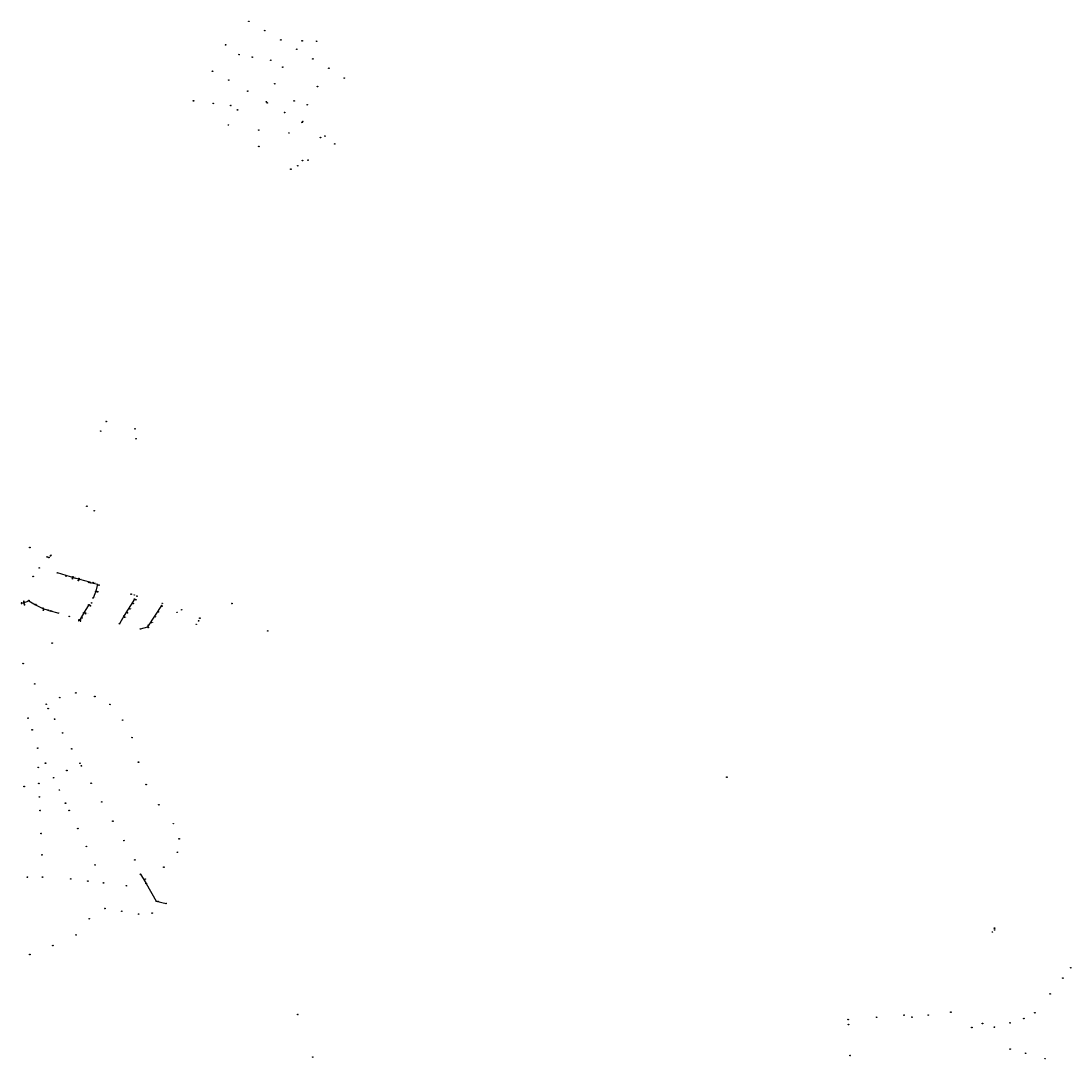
# Model space of a CAD drawing. Header units: metres. Extents: x 177672 to 188115, y 441569 to 447936.
# Tile 14 of 17: x 182813 to 185432, y 445348 to 447936. Entities that reach past the tile are written whole.
import ezdxf

# ---------------------------------------------------------------- set-up
doc = ezdxf.new("R2010")
doc.units = ezdxf.units.M

msp = doc.modelspace()

# ---------------------------------------------------------------- linework, layer by layer
at = {"layer": 'CON_BxH0x0mm', "linetype": 'Continuous'}
for points in [[(182941.114, 446545.642), (182941.89, 446548.834)], [(182956.596, 446544.644), (182956.145, 446541.3)], [(183110.98, 445808.61), (183125.15, 445785.84)], [(183125.15, 445785.84), (183150.44, 445741.7)], [(183150.44, 445741.7), (183174.81, 445736.23)]]:
    msp.add_lwpolyline(points, dxfattribs=at)
at = {"layer": 'CON_BxH125x125mm'}
for p, q in [((183096.8, 446494.41), (183098.54, 446493.49)), ((183081.64, 446471.88), (183083.84, 446470.56)), ((183089.82, 446484.84), (183092.36, 446483.81)), ((183164.21, 446478.15), (183164.36, 446477.81)), ((183068.57, 446450.93), (183070.49, 446449.96)), ((183075.55, 446462.23), (183077.72, 446461.05)), ((183146.35, 446451.71), (183147.24, 446451.22)), ((183154.31, 446464.04), (183154.97, 446463.61)), ((183129.77, 446424.73), (183129.97, 446424.38)), ((183137.05, 446437.29), (183137.96, 446436.78))]:
    msp.add_line(p, q, dxfattribs=at)
at = {"layer": 'CON_BxH160x160mm'}
for p, q in [((182941.89, 446548.83), (182942.08, 446549.52)), ((182956.6, 446544.64), (182956.84, 446545.32)), ((182985.63, 446536.46), (183004.63, 446531.6)), ((183000.03, 446514.57), (183004.63, 446531.6)), ((182832.28, 446490.68), (182832.24, 446490.58)), ((182832.28, 446490.68), (182849.35, 446480.81)), ((182849.35, 446480.81), (182849.29, 446480.7)), ((182849.35, 446480.81), (182867.51, 446471.67)), ((182867.51, 446471.67), (182867.45, 446471.52)), ((182867.51, 446471.67), (182880.37, 446466.84)), ((182970.87, 446460.86), (182982.38, 446479.99)), ((182982.45, 446479.94), (182982.38, 446479.99)), ((182880.37, 446466.84), (182880.36, 446466.78)), ((182880.37, 446466.84), (182886.59, 446465)), ((182886.59, 446465), (182886.57, 446464.98)), ((182960.95, 446444.57), (182970.87, 446460.86)), ((182970.51, 446460.79), (182970.87, 446460.86))]:
    msp.add_line(p, q, dxfattribs=at)
at = {"layer": 'CON_BxH160x160mm', "linetype": 'Continuous'}
for points in [[(182992.997, 446535.843), (182992.459, 446534.702)], [(182992.382, 446497.715), (182992.888, 446497.528), (182993.491, 446497.758), (182998.228, 446509.042), (183000.033, 446514.566)], [(182998.945, 446513.715), (182999.637, 446514.048), (183000.033, 446514.566)], [(183003.896, 446512.956), (183003.401, 446513.181), (183003.236, 446513.348), (183000.229, 446514.199), (183000.033, 446514.566)], [(182986.062, 446477.832), (182986.246, 446478.11), (182986.254, 446478.171), (182986.222, 446478.215), (182983.067, 446480.156), (182982.379, 446479.989)], [(182906.062, 446459.98), (182905.849, 446459.699), (182905.664, 446459.546), (182905.341, 446459.515), (182886.592, 446465.003)], [(182974.107, 446458.262), (182974.467, 446458.879), (182974.492, 446458.973), (182974.467, 446459.036), (182971.279, 446460.962), (182970.867, 446460.86)]]:
    msp.add_lwpolyline(points, dxfattribs=at)
at = {"layer": 'CON_BxH200x200mm'}
for p, q in [((182814.74, 446484.9), (182818.01, 446485.26)), ((182819.07, 446486.11), (182819.83, 446488.28)), ((182819.25, 446484.69), (182821.26, 446481.72)), ((182819.55, 446485.64), (182832.28, 446490.68)), ((182957.72, 446442.24), (182959.84, 446443.48)), ((182960.73, 446443.11), (182961.18, 446441.41))]:
    msp.add_line(p, q, dxfattribs=at)
at = {"layer": 'CON_BxH300x300mm', "linetype": 'Continuous'}
for points in [[(183070.04, 446453.49), (183058.48, 446433.45)], [(183110.77, 446420.33), (183129.39, 446425.43)]]:
    msp.add_lwpolyline(points, dxfattribs=at)
at = {"layer": 'CON_BxH600x600mm', "linetype": 'Continuous'}
for points in [[(183096.09, 446494.78), (183070.04, 446453.49)], [(183129.39, 446425.43), (183163.9, 446478.89)]]:
    msp.add_lwpolyline(points, dxfattribs=at)
at = {"layer": 'CON_BxH800x800mm', "linetype": 'Continuous'}
for points in [[(182947.62, 446547.18), (182903.59, 446559.89)], [(182984.85, 446536.66), (182947.62, 446547.18)]]:
    msp.add_lwpolyline(points, dxfattribs=at)
at = {"layer": 'NOD_eindkap'}
msp.add_circle((182882.4, 446598.57), 0.8, dxfattribs=at)
at = {"layer": 'NOD_externe_overstor'}
msp.add_circle((183174.81, 445736.23), 0.8, dxfattribs=at)
at = {"layer": 'NOD_gemaal'}
for centre in [(183580.74, 447818.16), (183595.39, 447629.57), (183097.33, 446919.18), (182995.61, 446715.11), (183256.04, 446440.47), (183428.39, 446415.31), (184573.59, 446050.7), (185241.24, 445674.39), (183503.16, 445459.09)]:
    msp.add_circle(centre, 0.8, dxfattribs=at)
at = {"layer": 'NOD_inprikpunt_persl'}
for centre in [(183552.6, 447772.61), (183099.85, 446894.63), (182977.24, 446726.29), (182878.19, 446599.96), (183339.01, 446483.7), (185235.91, 445664.8), (183540.72, 445352.93)]:
    msp.add_circle(centre, 0.8, dxfattribs=at)
at = {"layer": 'NOD_inspectieput'}
for centre in [(182886.19, 446602.28), (183110.77, 446420.33)]:
    msp.add_circle(centre, 0.8, dxfattribs=at)
at = {"layer": 'NOD_inspectieput_dwa'}
for centre in [(183381.22, 447935.28), (183420.91, 447912.17), (183461.13, 447888.8), (183514.37, 447886.8), (183550.4, 447885.59), (183323.37, 447876.71), (183500.69, 447865.7), (183356.92, 447852.42), (183389.88, 447845.81), (183435.93, 447838.21), (183540.92, 447841.4), (183290.69, 447810.86), (183465.87, 447821.12), (183331.04, 447788.95), (183445.77, 447779.6), (183619.24, 447793.86), (183378.43, 447761.2), (183243.09, 447737.12), (183292.56, 447730.62), (183336.13, 447725.39), (183425, 447734.67), (183494.41, 447736.91), (183526.98, 447727.33), (183352.91, 447714.45), (183470.49, 447708.01), (183330.25, 447676.79), (183513.97, 447683.37), (183406.03, 447664.24), (183481.33, 447656.85), (183570.96, 447649.33), (183406.19, 447623.58), (183560.06, 447645.3), (183503.13, 447575.21), (183515.04, 447587.98), (183529.07, 447589.02), (183485.99, 447566.71), (183011.67, 446913.63), (183025.58, 446937.65), (183087.72, 446507.13), (183095.45, 446505), (183102.15, 446502.09), (183165.37, 446484.2), (183213.69, 446468.37), (183070.15, 446450.98), (183202.23, 446461.79), (183259.06, 446447.34), (183130.7, 446429.77), (183250.07, 446431.89), (185241.55, 445670)]:
    msp.add_circle(centre, 0.8, dxfattribs=at)
at = {"layer": 'NOD_inspectieput_gem'}
for centre in [(182834.97, 446623.55), (182858.42, 446572.49), (182843.43, 446551.49), (182925.47, 446552.16), (182986.79, 446535.01), (183007.61, 446529.38), (182988.96, 446485.26), (182868.92, 446467.2), (182933.26, 446451.67), (182965.22, 446447.84), (182890.69, 446385.11), (182818.33, 446333.95), (182847.18, 446283.14), (182949.82, 446260.82), (182876.08, 446232.62), (182909.47, 446249.11), (182997.12, 446251.83), (183034.74, 446232.19), (182880.71, 446221.78), (182830.51, 446198.07), (182896.78, 446195.34), (183066.51, 446193.15), (182840.73, 446168.76), (182916.84, 446161.04), (183089.92, 446149.35), (182854.6, 446123.18), (182939.43, 446121.52), (182856.08, 446075.14), (182873.99, 446085.72), (182960.07, 446085.48), (182963.62, 446079), (183105.92, 446088.37), (182894.23, 446049.49), (182927.21, 446067.36), (182820.89, 446027.58), (182857.46, 446035.28), (182987.93, 446035.71), (183125.29, 446032.27), (182858.83, 446001.59), (182908.67, 446018.83), (182923.99, 445986.15), (183014.25, 445989.05), (183156.82, 445982.22), (182860.43, 445967.78), (182932.97, 445968.06), (182954.68, 445922.58), (183042.05, 445941.17), (183192.92, 445934.9), (182862.95, 445910.42), (183069.63, 445892.58), (183207.59, 445897.21), (182975.93, 445878.16), (182865.24, 445857.05), (183096.81, 445844.5), (183202.97, 445863.62), (182997.74, 445831.98), (183169.24, 445826.55), (182829, 445801.42), (182866.6, 445801.69), (182936.88, 445797.16), (182979.77, 445791.88), (183018.7, 445787.19), (183122.95, 445796.75), (183075.73, 445780.22), (183155.41, 445740.73), (183022.28, 445723.28), (183064.28, 445716.38), (183106.27, 445709.49), (183140.04, 445712.02), (182983.28, 445697.8), (182950.3, 445657.52), (182892.41, 445630.98), (182835.02, 445608.72), (185431.19, 445575.83), (185411.76, 445549.98), (185379.94, 445510.32), (184876.3, 445446.3), (184947.1, 445452.15), (185015.5, 445457.3), (185035.2, 445452.5), (185076, 445457.78), (185132.14, 445464.79), (185314.42, 445448.92), (185341.78, 445463.43), (184876.95, 445433.9), (185184.7, 445426.63), (185211.34, 445436.77), (185240.81, 445427.54), (185280.01, 445438.23), (185280.14, 445372.96), (184880.9, 445356.95), (185318.73, 445362.42), (185367.31, 445348.98)]:
    msp.add_circle(centre, 0.8, dxfattribs=at)
at = {"layer": 'NOD_inspectieput_it'}
for centre in [(182903.59, 446559.89), (182947.62, 446547.18), (182982.29, 446536.35), (182984.85, 446536.66), (183096.09, 446494.78), (183163.9, 446478.89), (183070.04, 446453.49), (183129.39, 446425.43)]:
    msp.add_circle(centre, 0.8, dxfattribs=at)
at = {"layer": 'NOD_inspectieput_rwa'}
for centre in [(183058.48, 446433.45), (183110.77, 446420.33), (183110.98, 445808.61), (183125.15, 445785.84), (183150.44, 445741.7)]:
    msp.add_circle(centre, 0.8, dxfattribs=at)
at = {"layer": 'NOD_kolk'}
for centre in [(182942.29, 446550.29), (182957.11, 446546.07), (182941.11, 446545.64), (182956.14, 446541.3), (182993, 446535.84), (182992.38, 446497.72), (182998.95, 446513.72), (183003.9, 446512.96), (182832.57, 446491.31), (182849.65, 446481.42), (182867.76, 446472.26), (182880.51, 446467.56), (182981.77, 446480.37), (182986.06, 446477.83), (183084.52, 446470.14), (183093.1, 446483.5), (183099.25, 446493.12), (183164.67, 446477.08), (182887.14, 446465.54), (182906.06, 446459.98), (182969.73, 446460.63), (182974.11, 446458.26), (183071.2, 446449.59), (183078.42, 446460.67), (183147.95, 446450.84), (183155.64, 446463.18), (183130.35, 446423.68), (183138.66, 446436.39)]:
    msp.add_circle(centre, 0.8, dxfattribs=at)
at = {"layer": 'NOD_onbekend'}
msp.add_circle((182960.53, 446443.89), 0.8, dxfattribs=at)
at = {"layer": 'NOD_ontvangstput'}
msp.add_circle((182818.81, 446485.35), 0.8, dxfattribs=at)
at = {"layer": 'NOD_uitlaat_lozingsw'}
for centre in [(183427.26, 447731.73), (183515.72, 447685.57)]:
    msp.add_circle(centre, 0.8, dxfattribs=at)
at = {"layer": 'NOD_woelput'}
msp.add_circle((182887.57, 446604.08), 0.8, dxfattribs=at)
at = {"layer": 'NOD_zakput', "linetype": 'Continuous'}
for points in [[(182814.948, 446484.814), (182814.914, 446485.073), (182814.814, 446485.314), (182814.655, 446485.521), (182814.448, 446485.68), (182814.207, 446485.78), (182813.948, 446485.814), (182813.689, 446485.78), (182813.448, 446485.68), (182813.241, 446485.521), (182813.082, 446485.314), (182812.982, 446485.073), (182812.948, 446484.814), (182812.982, 446484.555), (182813.082, 446484.314), (182813.241, 446484.107), (182813.448, 446483.948), (182813.689, 446483.848), (182813.948, 446483.814), (182814.207, 446483.848), (182814.448, 446483.948), (182814.655, 446484.107), (182814.814, 446484.314), (182814.914, 446484.555), (182814.948, 446484.814)], [(182821.085, 446489.039), (182821.05, 446489.298), (182820.951, 446489.539), (182820.792, 446489.746), (182820.585, 446489.905), (182820.343, 446490.005), (182820.085, 446490.039), (182819.826, 446490.005), (182819.585, 446489.905), (182819.377, 446489.746), (182819.218, 446489.539), (182819.119, 446489.298), (182819.085, 446489.039), (182819.119, 446488.78), (182819.218, 446488.539), (182819.377, 446488.332), (182819.585, 446488.173), (182819.826, 446488.073), (182820.085, 446488.039), (182820.343, 446488.073), (182820.585, 446488.173), (182820.792, 446488.332), (182820.951, 446488.539), (182821.05, 446488.78), (182821.085, 446489.039)], [(182822.705, 446481.051), (182822.671, 446481.31), (182822.571, 446481.551), (182822.412, 446481.759), (182822.205, 446481.918), (182821.964, 446482.017), (182821.705, 446482.051), (182821.446, 446482.017), (182821.205, 446481.918), (182820.998, 446481.759), (182820.839, 446481.551), (182820.739, 446481.31), (182820.705, 446481.051), (182820.739, 446480.793), (182820.839, 446480.551), (182820.998, 446480.344), (182821.205, 446480.185), (182821.446, 446480.086), (182821.705, 446480.051), (182821.964, 446480.086), (182822.205, 446480.185), (182822.412, 446480.344), (182822.571, 446480.552), (182822.671, 446480.793), (182822.705, 446481.052)], [(182958.035, 446441.822), (182958, 446442.081), (182957.901, 446442.322), (182957.742, 446442.529), (182957.535, 446442.688), (182957.293, 446442.788), (182957.035, 446442.822), (182956.776, 446442.788), (182956.535, 446442.688), (182956.327, 446442.529), (182956.169, 446442.322), (182956.069, 446442.081), (182956.035, 446441.822), (182956.069, 446441.563), (182956.169, 446441.322), (182956.327, 446441.115), (182956.535, 446440.956), (182956.776, 446440.856), (182957.035, 446440.822), (182957.293, 446440.856), (182957.535, 446440.956), (182957.742, 446441.115), (182957.901, 446441.322), (182958, 446441.563), (182958.035, 446441.822)], [(182962.383, 446440.626), (182962.349, 446440.885), (182962.249, 446441.126), (182962.09, 446441.333), (182961.883, 446441.492), (182961.642, 446441.592), (182961.383, 446441.626), (182961.124, 446441.592), (182960.883, 446441.492), (182960.676, 446441.333), (182960.517, 446441.126), (182960.417, 446440.885), (182960.383, 446440.626), (182960.417, 446440.367), (182960.517, 446440.126), (182960.676, 446439.919), (182960.883, 446439.76), (182961.124, 446439.66), (182961.383, 446439.626), (182961.642, 446439.66), (182961.883, 446439.76), (182962.09, 446439.919), (182962.249, 446440.126), (182962.349, 446440.367), (182962.383, 446440.626)]]:
    msp.add_lwpolyline(points, dxfattribs=at)
at = {"layer": 'straatkolk'}
for centre in [(182942.29, 446550.29), (182941.11, 446545.64), (182956.14, 446541.3), (182957.11, 446546.07), (182993, 446535.84), (182992.38, 446497.72), (182998.95, 446513.72), (183003.9, 446512.96), (182832.57, 446491.31), (182849.65, 446481.42), (182867.76, 446472.26), (182981.77, 446480.37), (182986.06, 446477.83), (183084.52, 446470.14), (183093.1, 446483.5), (183099.25, 446493.12), (183164.67, 446477.08), (182880.51, 446467.56), (182887.14, 446465.54), (182906.06, 446459.98), (182969.73, 446460.63), (182974.11, 446458.26), (183071.2, 446449.59), (183078.42, 446460.67), (183147.95, 446450.84), (183155.64, 446463.18), (183130.35, 446423.68), (183138.66, 446436.39)]:
    msp.add_circle(centre, 0.4, dxfattribs=at)

# ---------------------------------------------------------------- texts
at = {"layer": 'KO_NUMMER'}
for s, p in [('IV0260_k1', (182943.09, 446550.29)), ('IV0260_k3', (182957.91, 446546.07)), ('IV0260_k2', (182941.91, 446545.64)), ('IV0260_k4', (182956.95, 446541.3)), ('IV0260_k5', (182993.8, 446535.84)), ('IV0260_k8', (182993.18, 446497.72)), ('IV0260_k7', (182999.75, 446513.72)), ('IV0260_k6', (183004.7, 446512.96)), ('IV0261_k1', (182833.37, 446491.31)), ('IV0261_k2', (182850.46, 446481.42)), ('IV0261_k3', (182868.56, 446472.26)), ('IV0261_k4', (182881.31, 446467.56)), ('IV0259_k4', (182982.57, 446480.37)), ('IV0259_k3', (182986.86, 446477.83)), ('15613', (183085.32, 446470.14)), ('15612', (183093.9, 446483.5)), ('15611', (183100.05, 446493.12)), ('15616', (183165.47, 446477.08)), ('IV0261_k5', (182887.94, 446465.54)), ('IV0261_k6', (182906.86, 446459.98)), ('IV0259_k2', (182970.53, 446460.63)), ('IV0259_k1', (182974.91, 446458.26)), ('15615', (183072, 446449.59)), ('15614', (183079.22, 446460.67)), ('15618', (183148.75, 446450.84)), ('15617', (183156.44, 446463.18)), ('15620', (183131.15, 446423.68)), ('15619', (183139.46, 446436.39))]:
    msp.add_text(s, height=0.9, dxfattribs=at).set_placement(p)

doc.saveas('drawing.dxf')
